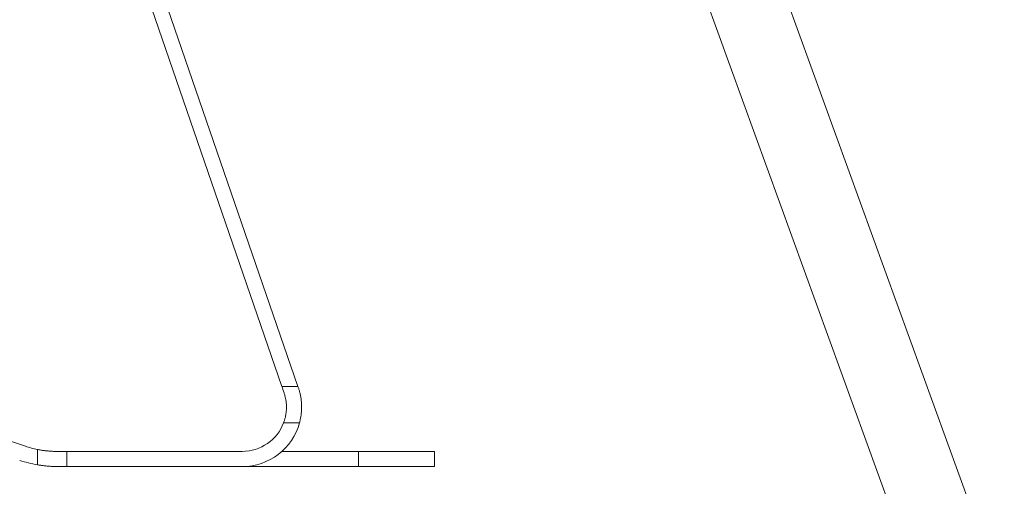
# Model space of a CAD drawing. Header units: inches. Extents: x 3114 to 4554, y 3227 to 4155.
# Tile 10 of 47: x 3636 to 3714, y 3655 to 3692. Entities that reach past the tile are written whole.
import ezdxf

# ---------------------------------------------------------------- set-up
doc = ezdxf.new("R2010")
doc.units = ezdxf.units.IN
doc.header["$MEASUREMENT"] = 0
doc.layers.add('120', color=7, linetype='Continuous', true_color=0xffffff)
doc.layers.add('200', color=7, linetype='Continuous', true_color=0xffffff)
doc.styles.add('标题栏英文', font='romans.shx')
doc.dimstyles.new('200', dxfattribs={"dimscale": 1.3, "dimtxt": 15, "dimasz": 10, "dimexe": 1, "dimexo": 1, "dimgap": 2, "dimtad": 1, "dimdec": 0, "dimdsep": 46, "dimtxsty": '标题栏英文', "dimcen": 0, "dimclrd": 251, "dimclre": 251, "dimclrt": 251, "dimadec": 0, "dimazin": 0, "dimtp": 0.002, "dimtm": 0.002, "dimtfac": 1, "dimtdec": 0, "dimtmove": 0, "dimatfit": 3, "dimfxl": 1.25, "dimtzin": 0, "dimlwd": -1, "dimlwe": -1, "dimarcsym": 0})

# ---------------------------------------------------------------- blocks, each defined once
blk = doc.blocks.new('*D355')
at = {"color": 251, "transparency": 16777216}
for p, q in [((3447.173, 3659.297), (3447.173, 3897.675)), ((3693.509, 3760.369), (3693.509, 3897.675)), ((3460.173, 3896.375), (3680.509, 3896.375))]:
    blk.add_line(p, q, dxfattribs=at)
for points in [[(3460.173, 3898.542), (3460.173, 3894.209), (3447.173, 3896.375)], [(3680.509, 3898.542), (3680.509, 3894.209), (3693.509, 3896.375)]]:
    blk.add_solid(points, dxfattribs=at)
at = {"layer": 'Defpoints', "color": 0, "transparency": 16777216}
for p in [(3693.509, 3896.375), (3693.509, 3759.069), (3447.173, 3657.997)]:
    blk.add_point(p, dxfattribs=at)
at = {"color": 251, "lineweight": 18, "transparency": 16777216, "insert": (3591.441, 3908.725), "char_height": 19.5, "attachment_point": 5, "style": '标题栏英文'}
blk.add_mtext('246', dxfattribs=at)

msp = doc.modelspace()

# ---------------------------------------------------------------- linework, layer by layer
at = {"lineweight": 18}
for p, q in [((3675.185, 3753.955), (3714.209, 3646.304)), ((3669.544, 3751.91), (3708.568, 3644.259))]:
    msp.add_line(p, q, dxfattribs=at)
at = {"layer": '120', "color": 7, "linetype": 'Continuous', "lineweight": 0}
for radius in [101.055, 100.311, 98.95]:
    msp.add_circle((3558.173, 3777.497), radius, dxfattribs=at)
at = {"layer": '200', "color": 7, "linetype": 'Continuous', "lineweight": 0}
for p, q in [((3639.492, 3714.287), (3657.104, 3663.135)), ((3658.374, 3663.135), (3640.761, 3714.287)), ((3636.833, 3658.405), (3577.126, 3678.235)), ((3658.374, 3663.135), (3657.104, 3663.135)), ((3658.504, 3660.269), (3657.244, 3660.269)), ((3637.78, 3658.154), (3637.78, 3656.939)), ((3639.354, 3657.997), (3640.109, 3657.997)), ((3653.967, 3657.997), (3640.109, 3657.997)), ((3640.109, 3657.997), (3640.109, 3656.797)), ((3657.104, 3657.997), (3663.173, 3657.997)), ((3669.173, 3657.997), (3663.173, 3657.997)), ((3663.173, 3656.797), (3663.173, 3657.997)), ((3669.173, 3656.797), (3669.173, 3657.997)), ((3640.109, 3656.797), (3639.436, 3656.797)), ((3640.109, 3656.797), (3653.967, 3656.797)), ((3663.173, 3656.797), (3653.967, 3656.797)), ((3669.173, 3656.797), (3663.173, 3656.797))]:
    msp.add_line(p, q, dxfattribs=at)
for radius in [98.815, 97.815, 95.075, 93.799]:
    msp.add_circle((3558.173, 3777.497), radius, dxfattribs=at)
for radius, end in [(4.7, 344.85344), (3.5, 339.45924)]:
    msp.add_arc((3653.967, 3661.497), radius, 270, end, dxfattribs=at)
for centre, major_axis, start_param, end_param in [((3639.354, 3665.997), (-7.736, 2.039), 1.507823, 1.630384), ((3639.436, 3666.497), (9.7, 0), 4.391832, 4.540804)]:
    msp.add_ellipse(centre, major_axis=major_axis, ratio=1, start_param=start_param, end_param=end_param, dxfattribs=at)
for points in [[(3657.276, 3662.637), (3657.217, 3662.808), (3657.16, 3662.975), (3657.104, 3663.135)], [(3658.374, 3663.135), (3658.386, 3663.1), (3658.398, 3663.064), (3658.411, 3663.027)]]:
    msp.add_open_spline(points, degree=3, dxfattribs=at)
for points, knots in [([(3657.244, 3660.269), (3657.258, 3660.306), (3657.284, 3660.378), (3657.319, 3660.489), (3657.351, 3660.6), (3657.378, 3660.711), (3657.402, 3660.822), (3657.422, 3660.934), (3657.438, 3661.045), (3657.451, 3661.156), (3657.46, 3661.266), (3657.465, 3661.376), (3657.468, 3661.527), (3657.462, 3661.72), (3657.44, 3661.954), (3657.401, 3662.185), (3657.348, 3662.415), (3657.3, 3662.562), (3657.276, 3662.637)], [0, 0, 0, 0, 0.046469, 0.092662, 0.138601, 0.184306, 0.229801, 0.275109, 0.32025, 0.36525, 0.410131, 0.454917, 0.49963, 0.596036, 0.694068, 0.793939, 0.895853, 1, 1, 1, 1]), ([(3658.411, 3663.027), (3658.425, 3662.986), (3658.452, 3662.904), (3658.49, 3662.777), (3658.524, 3662.649), (3658.555, 3662.52), (3658.582, 3662.389), (3658.606, 3662.256), (3658.626, 3662.122), (3658.642, 3661.987), (3658.654, 3661.851), (3658.665, 3661.682), (3658.669, 3661.478), (3658.662, 3661.238), (3658.642, 3660.996), (3658.61, 3660.754), (3658.565, 3660.51), (3658.524, 3660.35), (3658.504, 3660.269)], [0, 0, 0, 0, 0.051829, 0.103164, 0.154036, 0.20448, 0.254529, 0.304219, 0.353586, 0.402666, 0.451497, 0.500117, 0.58315, 0.666027, 0.74895, 0.832121, 0.915739, 1, 1, 1, 1]), ([(3637.78, 3658.154), (3637.825, 3658.145), (3637.915, 3658.127), (3638.053, 3658.103), (3638.193, 3658.081), (3638.333, 3658.062), (3638.475, 3658.045), (3638.619, 3658.03), (3638.763, 3658.018), (3638.909, 3658.009), (3639.057, 3658.002), (3639.205, 3657.998), (3639.304, 3657.997), (3639.354, 3657.997)], [0, 0, 0, 0, 0.092583, 0.184596, 0.276115, 0.367218, 0.457984, 0.548493, 0.638825, 0.72906, 0.81928, 0.909567, 1, 1, 1, 1]), ([(3639.436, 3656.797), (3639.388, 3656.797), (3639.291, 3656.798), (3639.148, 3656.801), (3639.005, 3656.806), (3638.863, 3656.814), (3638.722, 3656.823), (3638.536, 3656.838), (3638.307, 3656.862), (3638.039, 3656.897), (3637.866, 3656.925), (3637.78, 3656.939)], [0, 0, 0, 0, 0.083229, 0.16641, 0.249613, 0.332909, 0.416369, 0.500062, 0.666147, 0.832616, 1, 1, 1, 1])]:
    msp.add_open_spline(points, degree=3, knots=knots, dxfattribs=at)

# ---------------------------------------------------------------- dimensions: what is measured, and where the dimension line sits
at = {"lineweight": 18}
dim = msp.add_linear_dim(base=(3693.509, 3896.375), p1=(3447.173, 3657.997), p2=(3693.509, 3759.069), dimstyle='200', dxfattribs=at)
dim.commit()
dim.dimension.update_dxf_attribs({"geometry": '*D355', "text_midpoint": (3591.441, 3896.375), "dimtype": 160})

doc.saveas('drawing.dxf')
